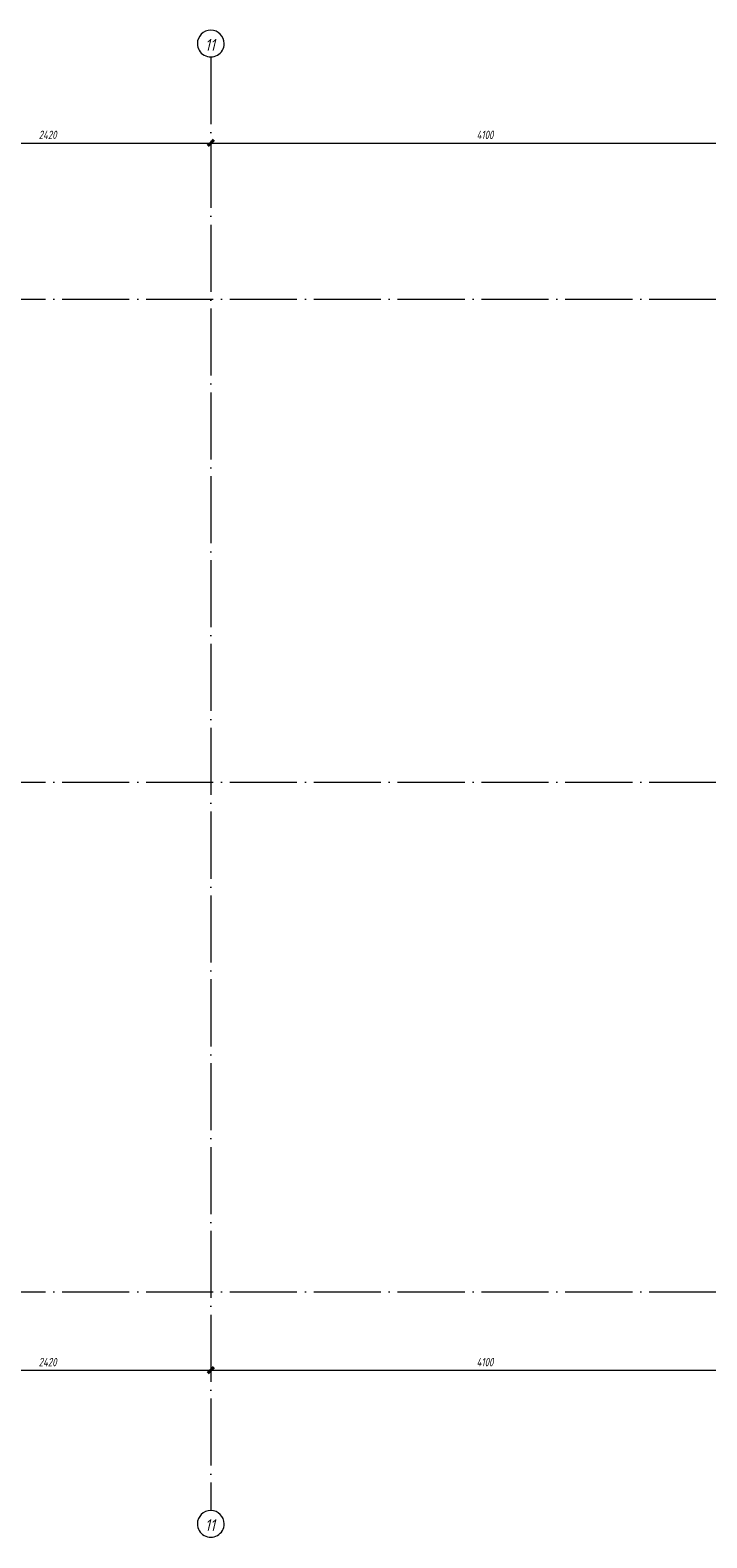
# Model space of a CAD drawing. Header units: millimetres. Extents: x 25691 to 55844, y 7165 to 18405.
# Tile 39 of 71: x 35653 to 40698, y 7165 to 18405. Entities that reach past the tile are written whole.
import ezdxf

# ---------------------------------------------------------------- set-up
doc = ezdxf.new("R2010")
doc.units = ezdxf.units.MM
doc.linetypes.add('ADSK_Линия сетки', pattern=[625, 500, -62.5, 0, -62.5])
for name, color, linetype, lineweight in [('A-____-____-DIMS', 211, 'Continuous', 9), ('A-____-____-DIMS-25', 211, 'Continuous', 9), ('S-GRID-____-IDEN', 1, 'Continuous', 20), ('S-GRID-____-OTLN', 1, 'Continuous', 9)]:
    doc.layers.add(name, color=color, linetype=linetype, lineweight=lineweight)
doc.styles.add('GOST Common_I', font='GOST Common Italic.ttf', dxfattribs={"width": 0.9, "height": 87.5})
doc.styles.add('GOST Common_I_1', font='GOST Common Italic.ttf', dxfattribs={"width": 0.8, "height": 62.5})
doc.dimstyles.new('ADSK_Округление_5мм__Узкий_', dxfattribs={"dimscale": 304.8, "dimtxt": 0.206224, "dimasz": 0.147638, "dimexe": 0.123031, "dimexo": 0.000269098, "dimgap": 0.032808, "dimtad": 1, "dimdec": 0, "dimlfac": 304.8, "dimrnd": 5, "dimdsep": 46, "dimtxsty": 'GOST Common_I_1', "dimblk1": 'OBLIQUE', "dimblk2": 'OBLIQUE', "dimsah": 1, "dimcen": 0.09, "dimdle": 0.123031, "dimazin": 0, "dimtfac": 1, "dimtdec": 4, "dimtix": 1, "dimtmove": 0, "dimatfit": 3, "dimfxl": 1, "dimtvp": 1, "dimtfill": 1, "dimtolj": 1, "dimtzin": 0, "dimlwd": 20, "dimlwe": 20, "dimarcsym": 2})

# ---------------------------------------------------------------- blocks, each defined once
blk = doc.blocks.new('Ось сетки - Круг_Ø8 мм-6408-КЖ1_ПЭ_ВЭ15_Армирование_Вертикальное')
at = {"layer": 'S-GRID-____-IDEN'}
for start, end in [(90, 270), (270, 90)]:
    blk.add_arc((25791, 9000), 100, start, end, dxfattribs=at)
blk = doc.blocks.new('DIMBLOCK5-КЖ1_ПЭ_ВЭ15_Армирование_Вертикальное')
at = {"layer": 'A-____-____-DIMS-25', "lineweight": 40}
for p, q in [((34580, 8416), (34603, 8438)), ((37000, 8416), (37023, 8438)), ((34580, 8416), (34558, 8393)), ((37000, 8416), (36978, 8393))]:
    blk.add_line(p, q, dxfattribs=at)
at = {"layer": 'A-____-____-DIMS-25', "lineweight": 20}
for p, q in [((34580, 8416), (34580, 8422)), ((34580, 8416), (37000, 8416)), ((34580, 8416), (34580, 8378)), ((37000, 8416), (37000, 8422)), ((37000, 8416), (37000, 8378))]:
    blk.add_line(p, q, dxfattribs=at)
at = {"layer": 'A-____-____-DIMS-25', "color": 0, "lineweight": 20, "insert": (35717, 8507), "char_height": 62.5, "width": 175.15, "attachment_point": 1, "line_spacing_factor": 1.022761, "style": 'GOST Common_I_1', "bg_fill": 3, "box_fill_scale": 1.25, "bg_fill_color": 256, "bg_fill_true_color": 13158600, "bg_fill_transparency": 0}
blk.add_mtext('2420', dxfattribs=at)
blk = doc.blocks.new('_Oblique')
at = {"color": 0, "linetype": 'ByBlock', "lineweight": -2}
blk.add_line((-0.5, -0.5), (0.5, 0.5), dxfattribs=at)
blk = doc.blocks.new('DIMBLOCK6-КЖ1_ПЭ_ВЭ15_Армирование_Вертикальное')
at = {"layer": 'A-____-____-DIMS-25', "lineweight": 40}
for p, q in [((37000, 8416), (37023, 8438)), ((41100, 8416), (41122, 8438)), ((37000, 8416), (36978, 8393)), ((41100, 8416), (41077, 8393))]:
    blk.add_line(p, q, dxfattribs=at)
at = {"layer": 'A-____-____-DIMS-25', "lineweight": 20}
for p, q in [((37000, 8416), (37000, 8422)), ((37000, 8416), (41100, 8416)), ((37000, 8416), (37000, 8378)), ((41100, 8416), (41100, 8422)), ((41100, 8416), (41100, 8378))]:
    blk.add_line(p, q, dxfattribs=at)
at = {"layer": 'A-____-____-DIMS-25', "color": 0, "lineweight": 20, "insert": (38982, 8507), "char_height": 62.5, "width": 163.64, "attachment_point": 1, "line_spacing_factor": 1.022761, "style": 'GOST Common_I_1', "bg_fill": 3, "box_fill_scale": 1.25, "bg_fill_color": 256, "bg_fill_true_color": 13158600, "bg_fill_transparency": 0}
blk.add_mtext('4100', dxfattribs=at)
blk = doc.blocks.new('DIMBLOCK17-КЖ1_ПЭ_ВЭ15_Армирование_Вертикальное')
at = {"layer": 'A-____-____-DIMS-25', "lineweight": 40}
for p, q in [((34580, 17564), (34558, 17542)), ((34580, 17564), (34603, 17587)), ((37000, 17564), (36978, 17542)), ((37000, 17564), (37023, 17587))]:
    blk.add_line(p, q, dxfattribs=at)
at = {"layer": 'A-____-____-DIMS-25', "lineweight": 20}
for p, q in [((34580, 17564), (34580, 17571)), ((34580, 17564), (37000, 17564)), ((34580, 17564), (34580, 17527)), ((37000, 17564), (37000, 17571)), ((37000, 17564), (37000, 17527))]:
    blk.add_line(p, q, dxfattribs=at)
at = {"layer": 'A-____-____-DIMS-25', "color": 0, "lineweight": 20, "insert": (35717, 17656), "char_height": 62.5, "width": 175.15, "attachment_point": 1, "line_spacing_factor": 1.022761, "style": 'GOST Common_I_1', "bg_fill": 3, "box_fill_scale": 1.25, "bg_fill_color": 256, "bg_fill_true_color": 13158600, "bg_fill_transparency": 0}
blk.add_mtext('2420', dxfattribs=at)
blk = doc.blocks.new('DIMBLOCK18-КЖ1_ПЭ_ВЭ15_Армирование_Вертикальное')
at = {"layer": 'A-____-____-DIMS-25', "lineweight": 40}
for p, q in [((37000, 17564), (36978, 17542)), ((37000, 17564), (37023, 17587)), ((41100, 17564), (41078, 17542)), ((41100, 17564), (41123, 17587))]:
    blk.add_line(p, q, dxfattribs=at)
at = {"layer": 'A-____-____-DIMS-25', "lineweight": 20}
for p, q in [((37000, 17564), (37000, 17571)), ((37000, 17564), (41100, 17564)), ((37000, 17564), (37000, 17527)), ((41100, 17564), (41100, 17571)), ((41100, 17564), (41100, 17527))]:
    blk.add_line(p, q, dxfattribs=at)
at = {"layer": 'A-____-____-DIMS-25', "color": 0, "lineweight": 20, "insert": (38982, 17656), "char_height": 62.5, "width": 163.64, "attachment_point": 1, "line_spacing_factor": 1.022761, "style": 'GOST Common_I_1', "bg_fill": 3, "box_fill_scale": 1.25, "bg_fill_color": 256, "bg_fill_true_color": 13158600, "bg_fill_transparency": 0}
blk.add_mtext('4100', dxfattribs=at)

msp = doc.modelspace()

# ---------------------------------------------------------------- linework, layer by layer
at = {"layer": 'S-GRID-____-OTLN', "linetype": 'ADSK_Линия сетки'}
for p, q in [((37000, 18205.465), (37000, 7369.9611)), ((25890.8725, 16400.001), (55563.1847, 16400.001)), ((25890.8725, 12800.001), (55563.1847, 12800.001)), ((25890.8725, 9000), (55563.1847, 9000))]:
    msp.add_line(p, q, dxfattribs=at)

# ---------------------------------------------------------------- block references
at = {"layer": 'S-GRID-____-IDEN', "rotation": 269.9999999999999}
for p in [(28000, 44096.3375), (28000, 33060.8336)]:
    msp.add_blockref('Ось сетки - Круг_Ø8 мм-6408-КЖ1_ПЭ_ВЭ15_Армирование_Вертикальное', p, dxfattribs=at)

# ---------------------------------------------------------------- texts
at = {"layer": 'S-GRID-____-IDEN', "lineweight": 9, "char_height": 87.5, "width": 101.012625, "attachment_point": 1, "style": 'GOST Common_I'}
for insert in [(36957.0077, 18339.7848), (36957.0077, 7304.2809)]:
    msp.add_mtext('11', dxfattribs=dict(at, insert=insert))

# ---------------------------------------------------------------- next in the draw order: dimensions: what is measured, and where the dimension line sits
at = {"layer": 'A-____-____-DIMS', "lineweight": 20}
for base, p1, p2, picture, middle in [((37000, 17564.3826), (34580, 17596.2024), (37000, 17596.2024), 'DIMBLOCK17-КЖ1_ПЭ_ВЭ15_Армирование_Вертикальное', (35790, 17606.0351)), ((37000, 8415.5788), (34580, 8447.3986), (37000, 8447.3986), 'DIMBLOCK5-КЖ1_ПЭ_ВЭ15_Армирование_Вертикальное', (35790, 8457.2312))]:
    dim = msp.add_linear_dim(base=base, p1=p1, p2=p2, dimstyle='ADSK_Округление_5мм__Узкий_', override={"dimpost": '<>', "dimfxl": 2420}, dxfattribs=at)
    dim.commit()
    dim.dimension.update_dxf_attribs({"geometry": picture, "text_midpoint": middle})

# ---------------------------------------------------------------- next in the draw order: dimensions: what is measured, and where the dimension line sits
for base, p1, p2, picture, middle in [((41100, 17564.3826), (37000, 17596.2024), (41100, 17596.2024), 'DIMBLOCK18-КЖ1_ПЭ_ВЭ15_Армирование_Вертикальное', (39050, 17605.6326)), ((41100, 8415.5788), (37000, 8447.3986), (41100, 8447.3986), 'DIMBLOCK6-КЖ1_ПЭ_ВЭ15_Армирование_Вертикальное', (39050, 8456.8288))]:
    dim = msp.add_linear_dim(base=base, p1=p1, p2=p2, dimstyle='ADSK_Округление_5мм__Узкий_', override={"dimpost": '<>', "dimfxl": 4100}, dxfattribs=at)
    dim.commit()
    dim.dimension.update_dxf_attribs({"geometry": picture, "text_midpoint": middle})

doc.saveas('drawing.dxf')
